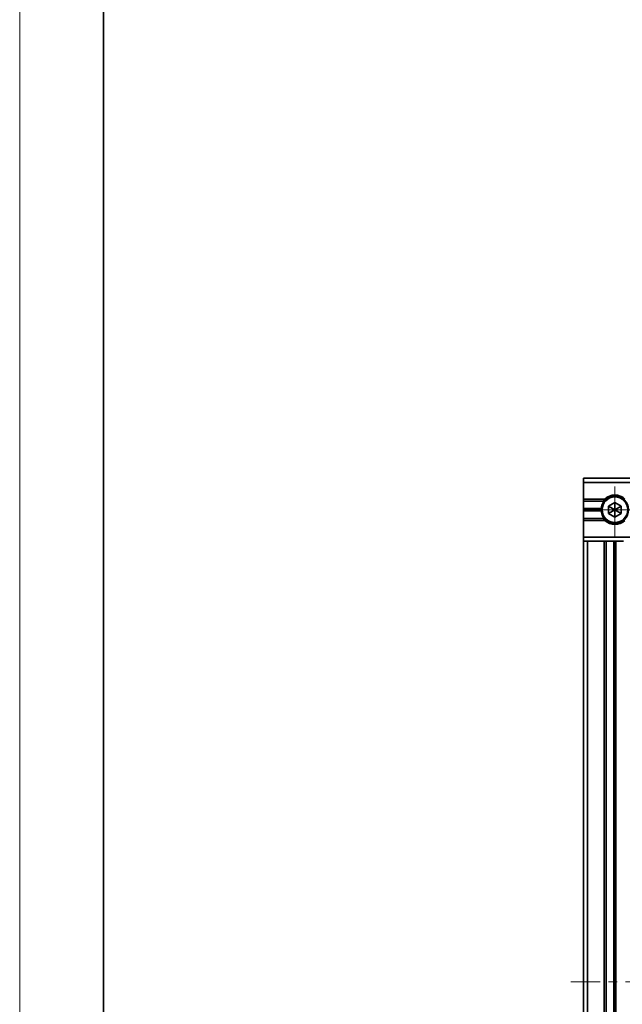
# Model space of a CAD drawing. Header units: millimetres. Extents: x -594 to 594, y -420 to 420.
# Tile 6 of 64: x -594 to -451, y -165 to 70. Entities that reach past the tile are written whole.
import ezdxf

# ---------------------------------------------------------------- set-up
doc = ezdxf.new("R2010")
doc.units = ezdxf.units.MM
doc.linetypes.add('点画线', pattern=[18, 12, -2, 2, -2])
for name, color, linetype, lineweight in [('中心线层', 1, '点画线', 18), ('几何体', 7, 'Continuous', 35), ('粗实线层', 7, 'Continuous', 35), ('细实线层', 7, 'Continuous', 18)]:
    doc.layers.add(name, color=color, linetype=linetype, lineweight=lineweight)

# ---------------------------------------------------------------- blocks, each defined once
blk = doc.blocks.new('$CAXA_FRAME_13B17AC1$')
at = {"layer": '粗实线层'}
blk.add_line((-574.5, 400.5), (-574.5, -400.5), dxfattribs=at)
at = {"layer": '细实线层'}
blk.add_line((-594.5, 420.5), (-594.5, -420.5), dxfattribs=at)

msp = doc.modelspace()

# ---------------------------------------------------------------- linework, layer by layer
at = {"layer": '中心线层'}
for p, q in [((-452.695, -53.224), (-452.695, -40.224)), ((-459.195, -46.724), (-446.195, -46.724)), ((-42.195, -159.224), (-463.195, -159.224))]:
    msp.add_line(p, q, dxfattribs=at)
at = {"layer": '几何体'}
for p, q in [((-460.195, -39.224), (-460.195, -40.224)), ((-45.195, -39.224), (-460.195, -39.224)), ((-460.195, -40.224), (-460.195, -44.174)), ((-460.195, -40.224), (-45.195, -40.224)), ((-455.092, -44.174), (-460.195, -44.174)), ((-460.195, -44.674), (-460.195, -44.174)), ((-455.423, -44.531), (-455.094, -44.531)), ((-455.1, -44.181), (-454.719, -44.181)), ((-460.195, -44.674), (-455.532, -44.674)), ((-460.195, -44.674), (-460.195, -46.464)), ((-455.935, -46.464), (-460.195, -46.464)), ((-460.195, -46.724), (-460.195, -46.464)), ((-460.195, -46.724), (-455.945, -46.724)), ((-460.195, -46.984), (-460.195, -46.724)), ((-452.695, -44.992), (-454.195, -45.858)), ((-454.195, -45.858), (-454.195, -47.59)), ((-452.695, -46.724), (-454.195, -45.858)), ((-454.195, -47.59), (-452.695, -46.724)), ((-451.195, -45.858), (-452.695, -44.992)), ((-452.695, -44.992), (-452.695, -46.724)), ((-451.195, -45.858), (-452.695, -46.724)), ((-451.195, -47.59), (-452.695, -46.724)), ((-452.695, -48.456), (-452.695, -46.724)), ((-451.195, -47.59), (-451.195, -45.858)), ((-460.195, -46.984), (-455.935, -46.984)), ((-460.195, -46.984), (-460.195, -48.774)), ((-455.532, -48.774), (-460.195, -48.774)), ((-460.195, -49.274), (-460.195, -48.774)), ((-460.195, -49.274), (-455.092, -49.274)), ((-460.195, -49.274), (-460.195, -53.224)), ((-455.423, -48.917), (-455.094, -48.917)), ((-454.719, -49.267), (-455.1, -49.267)), ((-454.195, -47.59), (-452.695, -48.456)), ((-452.695, -48.456), (-451.195, -47.59)), ((-45.195, -53.224), (-460.195, -53.224)), ((-460.195, -53.224), (-460.195, -54.224)), ((-460.195, -54.224), (-460.195, -264.224)), ((-459.195, -54.224), (-460.195, -54.224)), ((-459.195, -264.224), (-459.195, -54.224)), ((-459.195, -54.224), (-455.245, -54.224)), ((-455.245, -54.224), (-455.245, -264.224)), ((-455.245, -54.224), (-454.745, -54.224)), ((-454.745, -54.224), (-450.645, -54.224)), ((-454.745, -264.224), (-454.745, -54.224)), ((-452.955, -54.224), (-452.955, -264.224)), ((-452.695, -264.224), (-452.695, -54.224)), ((-452.435, -264.224), (-452.435, -54.224))]:
    msp.add_line(p, q, dxfattribs=at)
for radius in [3.25, 3.055]:
    msp.add_circle((-452.695, -46.724), radius, dxfattribs=at)
for start, end in [(133.23323, 144.14653), (46.76677, 133.23323), (215.85347, 226.76677), (226.76677, 313.23323)]:
    msp.add_arc((-452.695, -46.724), 3.5, start, end, dxfattribs=at)

# ---------------------------------------------------------------- block references
at = {"layer": '粗实线层'}
msp.add_blockref('$CAXA_FRAME_13B17AC1$', (0, 0), dxfattribs=at)

doc.saveas('drawing.dxf')
